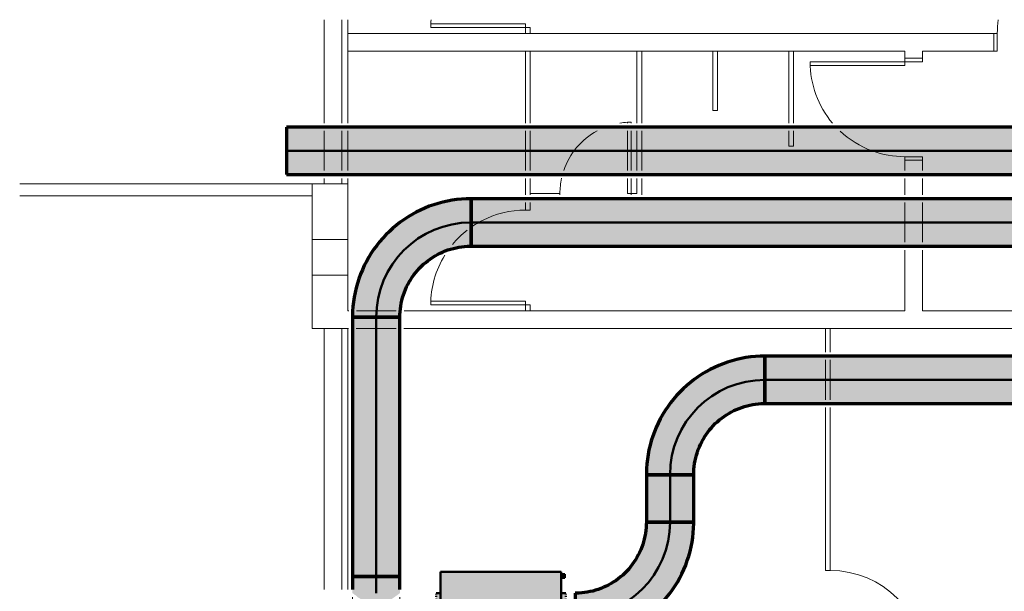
# Model space of a CAD drawing. Header units: millimetres. Extents: x -12292 to 200521, y -11014 to 10732.
# Tile 95 of 107: x -5203 to 3104, y -5778 to -957. Entities that reach past the tile are written whole.
import ezdxf

# ---------------------------------------------------------------- set-up
doc = ezdxf.new("R2010")
doc.units = ezdxf.units.MM
doc.linetypes.add('Centro', pattern=[30, 12, -6, 6, -6])
doc.linetypes.add('Oculto 1_5', pattern=[2.2, 1.5, -0.7])
for name, color, linetype, lineweight in [('A-DETL', 90, 'Oculto 1_5', 18), ('DIVISORIAS', 7, 'Continuous', 18), ('ESQ', 7, 'Continuous', 18), ('M-EQPM', 50, 'Continuous', 50), ('M-HVAC-DUCT', 70, 'Continuous', 70), ('M-HVAC-DUCT-CNTR', 70, 'Centro', 50), ('PAREDES', 7, 'Continuous', 18), ('PEM1-Layout Superior_dwg', 8, 'Continuous', 18), ('PILAR', 7, 'Continuous', 18)]:
    doc.layers.add(name, color=color, linetype=linetype, lineweight=lineweight)

# ---------------------------------------------------------------- blocks, each defined once
blk = doc.blocks.new('M_Cotovelo redondo - 2 D-996262-RENOVAÇÃO DE AR PAVIMENTO SUPERIOR')
at = {"layer": 'M-HVAC-DUCT', "lineweight": 18}
for points in [[(-800, 0), (-703.6, 5.8), (-608.5, 23.2), (-516.3, 52), (-424.9, 93.6), (-345.5, 141.6), (-267.7, 202.9), (-200.8, 270), (-141.6, 345.5), (-91.6, 428.2), (-52, 516.3), (-23.2, 608.5), (-5.8, 703.6), (0, 800), (-200, 800), (-206.1, 714.6), (-224.9, 629.3), (-254.2, 550.8), (-295.2, 475.6), (-346.6, 407.1), (-407.1, 346.6), (-477.6, 294.2), (-550.8, 254.2), (-631, 224.3), (-714.6, 206.1), (-800, 200), (-800, 44.5)], [(-800, -200), (-688, -193.7), (-577.5, -174.9), (-469.7, -143.9), (-366.1, -101), (-268, -46.7), (-176.5, 18.2), (-88.9, 97.4), (-18.2, 176.5), (46.7, 268), (101, 366.1), (143.9, 469.7), (174.9, 577.5), (193.7, 688), (200, 800), (0, 800), (-5.8, 703.6), (-23.2, 608.5), (-52, 516.3), (-91.6, 428.2), (-141.6, 345.5), (-201.2, 269.5), (-269.5, 201.2), (-345.5, 141.6), (-428.2, 91.6), (-516.3, 52), (-608.5, 23.2), (-703.6, 5.8), (-800, 0), (-800, -195)]]:
    blk.add_hatch(color=11, dxfattribs=at).paths.add_polyline_path(points)
at = {"layer": 'M-HVAC-DUCT', "color": 30}
for p, q in [((0, 800), (-200, 800)), ((200, 800), (0, 800)), ((-800, 200), (-800, 0)), ((-800, 0), (-800, -200))]:
    blk.add_line(p, q, dxfattribs=at)
at = {"layer": 'M-HVAC-DUCT', "color": 30, "flags": 128}
for points in [[(-200, 800), (-200.5, 776), (-201.9, 752.1), (-204.3, 728.2), (-207.7, 704.4), (-212, 680.8), (-217.2, 657.4), (-223.4, 634.2), (-230.5, 611.3), (-238.5, 588.6), (-247.4, 566.3), (-257.1, 544.4), (-267.8, 522.9), (-279.3, 501.9), (-291.6, 481.3), (-304.8, 461.2), (-318.7, 441.7), (-333.5, 422.7), (-348.9, 404.4), (-365.1, 386.6), (-382, 369.6), (-399.5, 353.2), (-417.7, 337.6), (-436.5, 322.6), (-455.9, 308.5), (-475.8, 295.1), (-496.3, 282.6), (-517.2, 270.8), (-538.6, 259.9), (-560.4, 249.9), (-582.6, 240.8), (-605.1, 232.5), (-628, 225.2), (-651.1, 218.8), (-674.5, 213.3), (-698, 208.7), (-721.7, 205.1), (-745.6, 202.5), (-769.5, 200.8), (-793.5, 200), (-800, 200)], [(-800, -200), (-760, -199.2), (-720.1, -196.8), (-680.3, -192.8), (-640.7, -187.2), (-601.3, -180.1), (-562.3, -171.3), (-523.6, -161.1), (-485.4, -149.2), (-447.7, -135.9), (-410.6, -121.1), (-374.1, -104.8), (-338.2, -87), (-303.1, -67.8), (-268.8, -47.3), (-235.4, -25.3), (-202.8, -2.1), (-171.2, 22.4), (-140.6, 48.2), (-111.1, 75.2), (-82.6, 103.3), (-55.4, 132.5), (-29.3, 162.8), (-4.4, 194.2), (19.2, 226.5), (41.5, 259.7), (62.4, 293.8), (82, 328.7), (100.1, 364.3), (116.8, 400.7), (132, 437.6), (145.8, 475.2), (158, 513.3), (168.7, 551.8), (177.9, 590.8), (185.4, 630), (191.5, 669.6), (195.9, 709.3), (198.7, 749.2), (199.9, 789.2), (200, 800)]]:
    blk.add_lwpolyline(points, dxfattribs=at)
blk = doc.blocks.new('M_Cotovelo redondo - 2 D-V4-RENOVAÇÃO DE AR PAVIMENTO SUPERIOR')
at = {"layer": 'M-HVAC-DUCT', "lineweight": 18}
for points in [[(-800, 89.9), (-800, 0), (-703.6, 5.8), (-608.5, 23.2), (-511.6, 54.1), (-424.9, 93.6), (-345.5, 141.6), (-267.7, 202.9), (-200.1, 270.9), (-141.6, 345.5), (-91.6, 428.2), (-52, 516.3), (-23.2, 608.5), (-5.8, 703.6), (0, 800), (-200, 800), (-206.1, 714.6), (-224.9, 629.3), (-254.2, 550.8), (-295.2, 475.6), (-346.6, 407.1), (-407.1, 346.6), (-477.6, 294.2), (-550.8, 254.2), (-631, 224.3), (-714.6, 206.1), (-800, 200), (-800, 101.8)], [(-800, 0), (-800, -200), (-688, -193.7), (-577.5, -174.9), (-469.7, -143.9), (-366.1, -101), (-268, -46.7), (-176.5, 18.2), (-88.9, 97.4), (-18.2, 176.5), (46.7, 268), (101, 366.1), (143.9, 469.7), (174.9, 577.5), (193.7, 688), (200, 800), (0, 800), (-5.8, 703.6), (-23.2, 608.5), (-52, 516.3), (-91.6, 428.2), (-141.6, 345.5), (-201.2, 269.5), (-269.5, 201.2), (-345.5, 141.6), (-428.2, 91.6), (-516.3, 52), (-608.5, 23.2), (-703.6, 5.8)]]:
    blk.add_hatch(color=80, dxfattribs=at).paths.add_polyline_path(points)
at = {"layer": 'M-HVAC-DUCT', "color": 3}
for p, q in [((0, 800), (-200, 800)), ((200, 800), (0, 800)), ((-800, 200), (-800, 0)), ((-800, 0), (-800, -200))]:
    blk.add_line(p, q, dxfattribs=at)
at = {"layer": 'M-HVAC-DUCT', "color": 3, "flags": 128}
for points in [[(-200, 800), (-200.5, 776), (-201.9, 752.1), (-204.3, 728.2), (-207.7, 704.4), (-212, 680.8), (-217.2, 657.4), (-223.4, 634.2), (-230.5, 611.3), (-238.5, 588.6), (-247.4, 566.3), (-257.1, 544.4), (-267.8, 522.9), (-279.3, 501.9), (-291.6, 481.3), (-304.8, 461.2), (-318.7, 441.7), (-333.5, 422.7), (-348.9, 404.4), (-365.1, 386.6), (-382, 369.6), (-399.5, 353.2), (-417.7, 337.6), (-436.5, 322.6), (-455.9, 308.5), (-475.8, 295.1), (-496.3, 282.6), (-517.2, 270.8), (-538.6, 259.9), (-560.4, 249.9), (-582.6, 240.8), (-605.1, 232.5), (-628, 225.2), (-651.1, 218.8), (-674.5, 213.3), (-698, 208.7), (-721.7, 205.1), (-745.6, 202.5), (-769.5, 200.8), (-793.5, 200), (-800, 200)], [(-800, -200), (-760, -199.2), (-720.1, -196.8), (-680.3, -192.8), (-640.7, -187.2), (-601.3, -180.1), (-562.3, -171.3), (-523.6, -161.1), (-485.4, -149.2), (-447.7, -135.9), (-410.6, -121.1), (-374.1, -104.8), (-338.2, -87), (-303.1, -67.8), (-268.8, -47.3), (-235.4, -25.3), (-202.8, -2.1), (-171.2, 22.4), (-140.6, 48.2), (-111.1, 75.2), (-82.6, 103.3), (-55.4, 132.5), (-29.3, 162.8), (-4.4, 194.2), (19.2, 226.5), (41.5, 259.7), (62.4, 293.8), (82, 328.7), (100.1, 364.3), (116.8, 400.7), (132, 437.6), (145.8, 475.2), (158, 513.3), (168.7, 551.8), (177.9, 590.8), (185.4, 630), (191.5, 669.6), (195.9, 709.3), (198.7, 749.2), (199.9, 789.2), (200, 800)]]:
    blk.add_lwpolyline(points, dxfattribs=at)
blk = doc.blocks.new('PEM1-Layout Superior_dwg-964791-RENOVAÇÃO DE AR PAVIMENTO SUPERIOR')
at = {"lineweight": 18}
blk.add_line((31469.7, 50855.7), (31429.7, 50855.7), dxfattribs=at)
at = {"layer": 'DIVISORIAS'}
for p, q in [((31429.7, 52695.7), (31429.7, 52895.7)), ((31469.7, 52895.7), (31469.7, 52695.7)), ((31429.7, 52295.7), (31429.7, 52630.7)), ((31469.7, 52630.7), (31469.7, 52295.7)), ((31429.7, 50855.7), (31429.7, 52230.7)), ((31469.7, 52230.7), (31469.7, 50855.7))]:
    blk.add_line(p, q, dxfattribs=at)
at = {"layer": 'ESQ'}
for p, q in [((27349.7, 55501.1), (27349.7, 54627.9)), ((27399.7, 55501.1), (27399.7, 54627.9)), ((28899.7, 54627.9), (28899.7, 55235.6)), ((28939.7, 55235.6), (28939.7, 54627.9)), ((31119.7, 54627.9), (31119.7, 55235.6)), ((29759.7, 54627.9), (29759.7, 54635.6)), ((27349.7, 54562.9), (27349.7, 54227.9)), ((27399.7, 54562.9), (27399.7, 54227.9)), ((28899.7, 54227.9), (28899.7, 54562.9)), ((28939.7, 54562.9), (28939.7, 54227.9)), ((29759.7, 54227.9), (29759.7, 54562.9)), ((29789.7, 54562.9), (29789.7, 54227.9)), ((27349.7, 54162.9), (27349.7, 54115.7)), ((27399.7, 54162.9), (27399.7, 54115.7)), ((28899.7, 54023.5), (28899.7, 54162.9)), ((28939.7, 54162.9), (28939.7, 54023.5)), ((28939.7, 53958.5), (28939.7, 53895.7)), ((27349.7, 52895.7), (27349.7, 50695.7)), ((27399.7, 52895.7), (27399.7, 50695.7))]:
    blk.add_line(p, q, dxfattribs=at)
at = {"layer": 'ESQ', "flags": 128}
for points in [[(28099.7, 55465.6), (28099.7, 55435.6), (28899.7, 55435.6), (28899.7, 55465.6)], [(30479.7, 55235.6), (30519.7, 55235.6), (30519.7, 54735.6), (30479.7, 54735.6)], [(32099.7, 55145.6), (32099.7, 55115.6), (31299.3, 55115.6), (31299.8, 55145.6)], [(28099.7, 53125.7), (28099.7, 53095.7), (28899.7, 53095.7), (28899.7, 53125.7)]]:
    blk.add_lwpolyline(points, close=True, dxfattribs=at)
for points in [[(32849.7, 55235.6), (32879.7, 55235.6), (32879.7, 55385.6), (32849.7, 55385.6)], [(31119.7, 55235.6), (31159.7, 55235.6), (31159.7, 54627.9)], [(32249.7, 55175.6), (32249.7, 55145.6), (32099.7, 55145.6), (32099.7, 55175.6)], [(29759.7, 54635.6), (29789.7, 54635.6), (29789.7, 54627.9)], [(31159.7, 54562.9), (31159.7, 54435.6), (31119.7, 54435.6), (31119.7, 54562.9)], [(32249.7, 54315.6), (32249.7, 54345.6), (32099.7, 54345.6), (32099.7, 54315.6)], [(29789.7, 54162.9), (29789.7, 54035.6), (29759.7, 54035.6), (29759.7, 54162.9)], [(28939.7, 53895.7), (28899.7, 53895.7), (28899.7, 53958.5)]]:
    blk.add_lwpolyline(points, dxfattribs=at)
at = {"layer": 'ESQ'}
for centre, radius, start, end in [((28899.7, 55435.6), 800, 175.29811, 180), ((33679.7, 55385.5), 800, 171.67976, 180), ((32099.8, 55145.6), 800, 180, 220.37714), ((29789.7, 54036.4), 600, 92.86553, 99.08736), ((29789.7, 54036.4), 600, 118.47964, 161.34227), ((32099.8, 55145.6), 800, 226.8332, 249.75567), ((32099.8, 55145.6), 800, 249.77957, 270), ((29789.7, 54036.4), 600, 167.79926, 180.07164), ((28899.7, 53095.7), 800, 90, 117.69231), ((28899.7, 53095.7), 800, 119.50232, 124.61538), ((28899.7, 53095.7), 800, 117.69231, 119.48857), ((28899.7, 53095.7), 800, 127.94086, 140.48021), ((28899.7, 53095.7), 800, 148.40284, 180), ((31469.7, 50055.7), 800, 0, 90)]:
    blk.add_arc(centre, radius, start, end, dxfattribs=at)
at = {"layer": 'PAREDES'}
for p, q in [((27199.7, 55501.1), (27199.7, 54627.9)), ((27199.7, 54562.9), (27199.7, 54227.9)), ((29839.7, 54562.9), (29839.7, 54227.9)), ((29879.7, 54227.9), (29879.7, 54562.9)), ((32099.7, 54315.6), (32099.7, 54227.9)), ((27199.7, 54162.9), (27199.7, 54115.7)), ((29879.7, 54023.5), (29879.7, 54162.9)), ((32099.7, 54162.9), (32099.7, 54023.5)), ((32249.7, 54023.5), (32249.7, 54162.9)), ((24631.9, 54115.7), (27099.7, 54115.7)), ((24631.9, 54015.7), (27099.7, 54015.7)), ((32099.7, 53958.5), (32099.7, 53623.5)), ((32249.7, 53623.5), (32249.7, 53958.5)), ((27809.3, 53045.7), (27473.6, 53045.7)), ((27199.7, 52895.7), (27199.7, 50695.7)), ((27471.9, 52895.7), (27806.9, 52895.7))]:
    blk.add_line(p, q, dxfattribs=at)
at = {"layer": 'PAREDES', "flags": 128}
for points in [[(28899.7, 55385.6), (28899.7, 55435.6), (28939.7, 55435.6), (28939.7, 55385.6)], [(29879.7, 54627.9), (29879.7, 55235.6), (29839.7, 55235.6), (29839.7, 54627.9)], [(32249.7, 54227.9), (32249.7, 54315.6), (32099.7, 54315.6)], [(29839.7, 54162.9), (29839.7, 54035.6), (29789.7, 54035.6), (29789.7, 54023.5)], [(27099.7, 53645.7), (27099.7, 54115.7), (27399.7, 54115.7), (27399.7, 53645.7)], [(29189.7, 54023.5), (29189.7, 54035.6), (28939.7, 54035.6)], [(27871.9, 52895.7), (32249.7, 52895.7), (33929.7, 52895.7), (33929.7, 53545.7), (33779.7, 53545.7), (33779.7, 53045.7), (32249.7, 53045.7), (32249.7, 53558.5)], [(32099.7, 53558.5), (32099.7, 53045.7), (27874.7, 53045.7)], [(27099.7, 53345.7), (27099.7, 52895.7), (27399.7, 52895.7), (27406.9, 52895.7)], [(27408.4, 53045.7), (27399.7, 53045.7), (27399.7, 53345.7)], [(28899.7, 53045.7), (28899.7, 53095.7), (28939.7, 53095.7), (28939.7, 53045.7)]]:
    blk.add_lwpolyline(points, dxfattribs=at)
blk.add_lwpolyline([(27399.7, 55235.6), (27399.7, 55385.6), (32849.7, 55385.6), (32849.7, 55235.6), (32249.7, 55235.6), (32249.7, 55175.6), (32099.7, 55175.6), (32099.7, 55235.6)], close=True, dxfattribs=at)
at = {"layer": 'PILAR', "flags": 128}
blk.add_lwpolyline([(27099.7, 53645.7), (27399.7, 53645.7), (27399.7, 53345.7), (27099.7, 53345.7)], close=True, dxfattribs=at)
blk = doc.blocks.new('FH - FH 400-V27-RENOVAÇÃO DE AR PAVIMENTO SUPERIOR')
at = {"layer": 'M-EQPM', "linetype": 'Oculto 1_5', "lineweight": 18}
for points in [[(-380, -509), (380, -509), (380, 509), (-380, 509), (-380, -198.8)], [(-200, 509), (200, 509), (200, 547), (-200, 547)], [(-360, -514), (-330, -514), (-330, -509), (-360, -509)], [(-360, -539), (-330, -539), (-330, -514), (-360, -514)], [(-200, -547), (200, -547), (200, -509), (-200, -509)], [(330, -514), (360, -514), (360, -509), (330, -509)], [(330, -514), (330, -539), (360, -539), (360, -514)]]:
    blk.add_hatch(color=10, dxfattribs=at).paths.add_polyline_path(points)
at = {"layer": 'A-DETL', "color": 170}
for p, q in [((-194.2, 547), (-195.7, 547)), ((-195.7, -547), (-194.2, -547))]:
    blk.add_line(p, q, dxfattribs=at)
at = {"layer": 'M-EQPM', "color": 5}
for p, q in [((-380, -509), (-380, 509)), ((380, 509), (-380, 509)), ((-200, 547), (-200, 509)), ((-190.4, 547), (-194.2, 547)), ((-169.5, 547), (-178.6, 547)), ((-139.5, 547), (-152.9, 547)), ((-102, 547), (-119, 547)), ((-59, 547), (-78.5, 547)), ((-13, 547), (-33.7, 547)), ((33.7, 547), (13, 547)), ((78.5, 547), (59, 547)), ((119, 547), (102, 547)), ((152.9, 547), (139.5, 547)), ((178.6, 547), (169.5, 547)), ((194.2, 547), (190.4, 547)), ((200, 509), (200, 547)), ((380, 509), (380, -509)), ((-380, -509), (380, -509)), ((-360, -514), (-360, -509)), ((-360, -539), (-360, -514)), ((-360, -514), (-330, -514)), ((-360, -539), (-330, -539)), ((-330, -509), (-330, -514)), ((-330, -514), (-330, -539)), ((-200, -509), (-200, -547)), ((-194.2, -547), (-190.4, -547)), ((-178.6, -547), (-169.5, -547)), ((-152.9, -547), (-139.5, -547)), ((-119, -547), (-102, -547)), ((-78.5, -547), (-59, -547)), ((-33.7, -547), (-13, -547)), ((13, -547), (33.7, -547)), ((59, -547), (78.5, -547)), ((102, -547), (119, -547)), ((139.5, -547), (152.9, -547)), ((169.5, -547), (178.6, -547)), ((190.4, -547), (194.2, -547)), ((200, -547), (200, -509)), ((330, -514), (330, -509)), ((330, -539), (330, -514)), ((330, -514), (360, -514)), ((330, -539), (360, -539)), ((360, -509), (360, -514)), ((360, -514), (360, -539))]:
    blk.add_line(p, q, dxfattribs=at)
blk = doc.blocks.new('M_Cotovelo redondo - 2 D-1085401-RENOVAÇÃO DE AR PAVIMENTO SUPERIOR')
at = {"layer": 'M-HVAC-DUCT', "lineweight": 18}
for points in [[(-2195.6, -5891.3), (-2195.6, -5652.4), (-2395.6, -5652.4), (-2395.6, -5794.6), (-2393.9, -5794.6), (-2387.3, -5799.4), (-2386.6, -5799.6), (-2376.7, -5807.7), (-2366.2, -5814.4), (-2356.9, -5823.6), (-2349.5, -5828.8), (-2332.4, -5839.5), (-2294.4, -5863.5), (-2279.2, -5869.9), (-2267.8, -5876.6), (-2241.6, -5885), (-2219.9, -5889.3)], [(-2195.6, -5891.3), (-2171.3, -5889.3), (-2149.7, -5885), (-2100, -5864.8), (-2034.8, -5823.7), (-2024.7, -5814.4), (-2013.9, -5808.2), (-2002.8, -5799.1), (-1997.4, -5794.6), (-1995.6, -5794.6), (-1995.6, -5652.4), (-2195.6, -5652.4), (-2195.6, -5860.3)]]:
    blk.add_hatch(color=80, dxfattribs=at).paths.add_polyline_path(points)
at = {"layer": 'A-DETL', "color": 80, "linetype": 'Continuous', "flags": 128}
for points in [[(-2395.6, -5827.1), (-2395.6, -5842.5), (-2395.6, -5873.5), (-2395.6, -5904), (-2395.6, -5934.2), (-2395.6, -5963.9), (-2395.6, -5993.1), (-2395.6, -6021.8), (-2395.6, -6049.9), (-2395.6, -6052.4)], [(-1995.6, -6052.4), (-1995.6, -6024.4), (-1995.6, -5995.7), (-1995.6, -5966.6), (-1995.6, -5936.9), (-1995.6, -5906.8), (-1995.6, -5876.2), (-1995.6, -5845.3), (-1995.6, -5827.1)]]:
    blk.add_lwpolyline(points, dxfattribs=at)
at = {"layer": 'A-DETL', "color": 80, "linetype": 'Continuous'}
for major_axis, start_param, end_param in [((-200, 0), 0, 1.570796), ((200, 0), 4.712389, 6.283185)]:
    blk.add_ellipse((-2195.6, -6052.4), major_axis=major_axis, ratio=0.5, start_param=start_param, end_param=end_param, dxfattribs=at)
at = {"layer": 'M-HVAC-DUCT', "color": 3}
for p, q in [((-2195.6, -5652.4), (-2395.6, -5652.4)), ((-1995.6, -5652.4), (-2195.6, -5652.4))]:
    blk.add_line(p, q, dxfattribs=at)
at = {"layer": 'M-HVAC-DUCT', "color": 3, "flags": 128}
for points in [[(-2395.6, -5652.4), (-2395.6, -5684.4), (-2395.6, -5716.3), (-2395.6, -5748.2), (-2395.6, -5762.1)], [(-1995.6, -5762.1), (-1995.6, -5751), (-1995.6, -5719.2), (-1995.6, -5687.3), (-1995.6, -5655.3), (-1995.6, -5652.4)]]:
    blk.add_lwpolyline(points, dxfattribs=at)

msp = doc.modelspace()

# ---------------------------------------------------------------- hatches: boundary and pattern name
at = {"layer": 'M-HVAC-DUCT'}
for color, points in [(11, [(5438.776, -2062.396), (5837.971, -2062.396), (5837.971, -1862.396), (-2952.605, -1862.396), (-2952.605, -2062.396), (4526.857, -2062.396)]), (11, [(2703.02, -2262.396), (5837.971, -2262.396), (5837.971, -2062.396), (-2952.605, -2062.396), (-2952.605, -2262.396), (1791.101, -2262.396)]), (3, [(26044.368, -2666.746), (26044.368, -2466.746), (-1395.632, -2466.746), (-1395.632, -2666.746), (25500.99, -2666.746)]), (3, [(879.182, -2866.746), (26044.368, -2866.746), (26044.368, -2666.746), (-1395.632, -2666.746), (-1395.632, -2866.746), (-32.737, -2866.746)]), (3, [(-2320.33, -5652.387), (-2195.632, -5652.387), (-2195.632, -3466.746), (-2395.632, -3466.746), (-2395.632, -5652.387), (-2351.998, -5652.387)]), (3, [(-2195.632, -5652.387), (-1995.632, -5652.387), (-1995.632, -3466.746), (-2195.632, -3466.746), (-2195.632, -5246.909)]), (11, [(20941.396, -3994.583), (21103.531, -3994.583), (21103.531, -3794.583), (1083.531, -3794.583), (1083.531, -3994.583), (20029.477, -3994.583)]), (11, [(7262.614, -4194.583), (21103.531, -4194.583), (21103.531, -3994.583), (1083.531, -3994.583), (1083.531, -4194.583), (5438.776, -4194.583)]), (11, [(88.546, -5194.583), (283.531, -5194.583), (283.531, -4794.583), (83.531, -4794.583), (83.531, -5194.583), (86.668, -5194.583)]), (11, [(423.222, -5194.583), (483.531, -5194.583), (483.531, -4794.583), (283.531, -4794.583), (283.531, -5194.583), (408.229, -5194.583)])]:
    msp.add_hatch(color=color, dxfattribs=at).paths.add_polyline_path(points)

# ---------------------------------------------------------------- linework, layer by layer
at = {"layer": 'M-HVAC-DUCT', "color": 30}
for p, q in [((5837.971, -1862.396), (-2952.605, -1862.396)), ((-2952.605, -1862.396), (-2952.605, -2262.396)), ((-2952.605, -2262.396), (5837.971, -2262.396)), ((21103.531, -3794.583), (1083.531, -3794.583)), ((1083.531, -3794.583), (1083.531, -4194.583)), ((1083.531, -4194.583), (21103.531, -4194.583)), ((83.531, -4794.583), (83.531, -5194.583)), ((483.531, -4794.583), (83.531, -4794.583)), ((483.531, -5194.583), (483.531, -4794.583)), ((83.531, -5194.583), (483.531, -5194.583))]:
    msp.add_line(p, q, dxfattribs=at)
at = {"layer": 'M-HVAC-DUCT', "color": 3}
for p, q in [((26044.368, -2466.746), (-1395.632, -2466.746)), ((-1395.632, -2466.746), (-1395.632, -2866.746)), ((-1395.632, -2866.746), (26044.368, -2866.746)), ((-2395.632, -3466.746), (-2395.632, -5652.387)), ((-1995.632, -3466.746), (-2395.632, -3466.746)), ((-1995.632, -5652.387), (-1995.632, -3466.746)), ((-2395.632, -5652.387), (-1995.632, -5652.387))]:
    msp.add_line(p, q, dxfattribs=at)
at = {"layer": 'M-HVAC-DUCT-CNTR', "color": 40, "linetype": 'Continuous'}
for p, q in [((5837.971, -2062.396), (-2952.605, -2062.396)), ((1083.531, -3994.583), (21103.531, -3994.583)), ((283.531, -5194.583), (283.531, -4794.583))]:
    msp.add_line(p, q, dxfattribs=at)
at = {"layer": 'M-HVAC-DUCT-CNTR', "color": 90, "linetype": 'Continuous'}
for p, q in [((26044.368, -2666.746), (-1395.632, -2666.746)), ((-2195.632, -3466.746), (-2195.632, -5652.387)), ((-2195.632, -5794.731), (-2195.632, -5652.387))]:
    msp.add_line(p, q, dxfattribs=at)
msp.add_arc((-1395.632, -3466.746), 800, 90, 180, dxfattribs=at)
at = {"layer": 'M-HVAC-DUCT-CNTR', "color": 40, "linetype": 'Continuous'}
for centre, start, end in [((1083.531, -4794.583), 90, 180), ((-516.469, -5194.583), 270, 0)]:
    msp.add_arc(centre, 800, start, end, dxfattribs=at)

# ---------------------------------------------------------------- block references
at = {"layer": 'A-DETL', "color": 170, "rotation": 89.9999999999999}
msp.add_blockref('FH - FH 400-V27-RENOVAÇÃO DE AR PAVIMENTO SUPERIOR', (-1143.469, -5994.583), dxfattribs=at)
at = {"layer": 'A-DETL', "color": 80, "linetype": 'Continuous'}
msp.add_blockref('M_Cotovelo redondo - 2 D-1085401-RENOVAÇÃO DE AR PAVIMENTO SUPERIOR', (0, 0), dxfattribs=at)
at = {"layer": 'M-HVAC-DUCT', "color": 3, "rotation": 180}
msp.add_blockref('M_Cotovelo redondo - 2 D-V4-RENOVAÇÃO DE AR PAVIMENTO SUPERIOR', (-2195.632, -2666.746), dxfattribs=at)
at = {"layer": 'M-HVAC-DUCT', "color": 30, "rotation": 180}
msp.add_blockref('M_Cotovelo redondo - 2 D-996262-RENOVAÇÃO DE AR PAVIMENTO SUPERIOR', (283.531, -3994.583), dxfattribs=at)
at = {"layer": 'M-HVAC-DUCT', "color": 30}
msp.add_blockref('M_Cotovelo redondo - 2 D-996262-RENOVAÇÃO DE AR PAVIMENTO SUPERIOR', (283.531, -5994.583), dxfattribs=at)
at = {"layer": 'PEM1-Layout Superior_dwg', "color": 7}
msp.add_blockref('PEM1-Layout Superior_dwg-964791-RENOVAÇÃO DE AR PAVIMENTO SUPERIOR', (-29835.039, -56457.756), dxfattribs=at)

doc.saveas('drawing.dxf')
